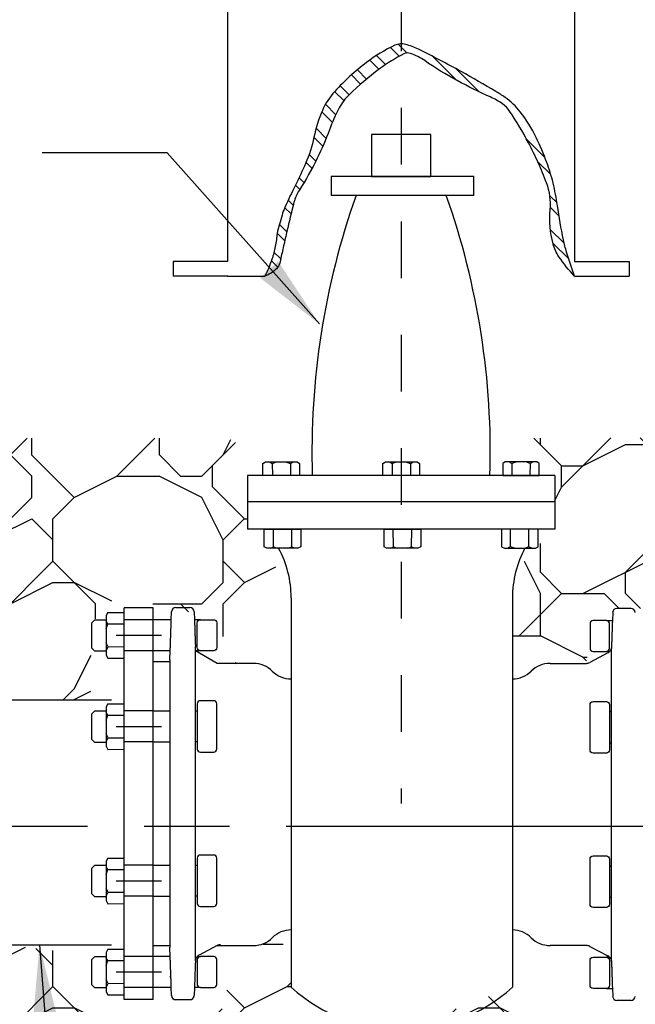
# Model space of a CAD drawing. Header units: feet. Extents: x 6 to 231, y 4 to 30.
# Tile 58 of 67: x 183.86 to 184.95, y 12.03 to 13.76. Entities that reach past the tile are written whole.
import ezdxf

# ---------------------------------------------------------------- set-up
doc = ezdxf.new("R2010")
doc.units = ezdxf.units.FT
doc.header["$MEASUREMENT"] = 0
for name, pattern in [('CENTER', [2, 1.25, -0.25, 0.25, -0.25]), ('E', [1, 0.75, -0.05, 0.15, -0.05]), ('HIDDEN', [0.375, 0.25, -0.125])]:
    doc.linetypes.add(name, pattern=pattern)
for name, color, linetype in [('DETAIL', 50, 'Continuous'), ('P-HATCH', 247, 'Continuous'), ('text', 9, 'Continuous')]:
    doc.layers.add(name, color=color, linetype=linetype)
doc.styles.get("Standard").update_dxf_attribs({"font": 'arial.ttf'})
doc.dimstyles.new('COEC', dxfattribs={"dimscale": 13.9, "dimtxt": 0.18, "dimasz": 0.18, "dimexe": 0.18, "dimexo": 0.0625, "dimgap": 0.09, "dimtad": 1, "dimzin": 0, "dimdsep": 46, "dimtxsty": 'Standard', "dimcen": 0.09, "dimclrd": 256, "dimclre": 256, "dimclrt": 256, "dimaunit": 1, "dimadec": 4, "dimazin": 0, "dimtfac": 1, "dimtofl": 0, "dimtmove": 0, "dimatfit": 3, "dimfxl": 1, "dimtolj": 1, "dimtzin": 0, "dimlwd": -1, "dimlwe": -1, "dimarcsym": 0})

msp = doc.modelspace()

# ---------------------------------------------------------------- hatches: boundary and pattern name
at = {"layer": 'P-HATCH', "linetype": 'Continuous'}
h = msp.add_hatch(dxfattribs=at)
h.set_pattern_fill('RIPRAP', color=256, scale=0.75)
h.set_pattern_definition([(0, (129.5104, -6.16715), (0.75, 0.75), [0.225, -0.2625, 0.0375, -0.225]), (0, (129.8104, -6.01715), (0.75, 0.75), [0.0375, -0.1875, 0.15, -0.375]), (0, (129.9229, -5.97965), (0.75, 0.75), [0.0375, -0.7125]), (0, (129.5854, -5.94215), (0.75, 0.75), [0.15, -0.6]), (0, (129.5104, -5.86715), (0.75, 0.75), [0.075, -0.675]), (0, (130.0354, -5.79215), (0.75, 0.75), [0.075, -0.0375, 0.0375, -0.6]), (0, (129.7354, -5.75465), (0.75, 0.75), [0.1125, -0.6375]), (0, (129.5479, -5.67965), (0.75, 0.75), [0.075, -0.675]), (0, (129.8479, -5.60465), (0.75, 0.75), [0.0375, -0.225, 0.1125, -0.375]), (0, (129.6979, -5.56715), (0.75, 0.75), [0.075, -0.675]), (0, (129.9604, -5.52965), (0.75, 0.75), [0.075, -0.675]), (0, (129.8104, -5.49215), (0.75, 0.75), [0.075, -0.675]), (0, (130.1104, -5.45465), (0.75, 0.75), [0.075, -0.675]), (90, (129.4729, -6.16715), (-0.75, 0.75), [0.15, -0.0375, 0.075, -0.3, 0.15, -0.0375]), (90, (129.5104, -5.67965), (-0.75, 0.75), [0.0375, -0.7125]), (90, (129.6229, -5.90465), (-0.75, 0.75), [0.075, -0.15, 0.0375, -0.4875]), (90, (129.6604, -5.79215), (-0.75, 0.75), [0.075, -0.15, 0.1125, -0.4125]), (90, (129.7729, -5.97965), (-0.75, 0.75), [0.0375, -0.375, 0.075, -0.0375, 0.075, -0.15]), (90, (129.8104, -6.05465), (-0.75, 0.75), [0.0375, -0.7125]), (90, (129.8854, -5.82965), (-0.75, 0.75), [0.0375, -0.0375, 0.1125, -0.5625]), (90, (129.9229, -5.94215), (-0.75, 0.75), [0.075, -0.3, 0.0375, -0.0375, 0.0375, -0.2625]), (90, (129.9979, -6.12965), (-0.75, 0.75), [0.1125, -0.6375]), (90, (130.0729, -5.56715), (-0.75, 0.75), [0.0375, -0.0375, 0.0375, -0.6375]), (90, (130.1104, -5.75465), (-0.75, 0.75), [0.1125, -0.6375]), (90, (130.2042, -5.8109), (-0.75, 0.75), [0.0375, -0.7125]), (45, (129.73544, -6.16715), (0, 0.75), [0.0530325, -1.007628]), (45, (129.66044, -5.45465), (0, 0.75), [0.0530325, -0.1590975, 0.1590975, -0.6894327]), (45, (129.73544, -5.56715), (0, 0.75), [0.106065, -0.265165, 0.0530325, -0.6363976]), (45, (129.88544, -5.60465), (0, 0.75), [0.106065, -0.3712313, 0.0530325, -0.5303314]), (45, (129.58544, -5.94215), (0, 0.75), [0.0530325, -1.007628]), (45, (129.77294, -5.94215), (0, 0.75), [0.159099, -0.901561]), (45, (129.92294, -5.86715), (0, 0.75), [0.0530325, -0.318198, 0.0530325, -0.636397]), (45, (130.03544, -5.79215), (0, 0.75), [0.106065, -0.954595]), (45, (130.18544, -5.79215), (0, 0.75), [0.106065, -0.954595]), (45, (130.18544, -6.01715), (0, 0.75), [0.0530325, -1.007628]), (45, (130.11044, -5.64215), (0, 0.75), [0.0530325, -1.007628]), (45, (130.03544, -5.52965), (0, 0.75), [0.0530325, -1.007628]), (45, (130.18544, -5.45465), (0, 0.75), [0.0530325, -1.007628]), (45, (129.47294, -5.45465), (0, 0.75), [0.0530325, -1.007628]), (45, (129.84794, -5.75465), (0, 0.75), [0.0530325, -1.007628]), (45, (129.92294, -5.45465), (0, 0.75), [0.0530325, -0.3712313, 0.0530325, -0.583364]), (45, (129.58544, -5.86715), (0, 0.75), [0.106065, -0.954595]), (45, (129.58544, -5.67965), (0, 0.75), [0.1590975, -0.901563]), (135, (129.51044, -5.86715), (-0.75, 8e-17), [0.0795525, -0.981108]), (135, (129.92294, -5.90465), (-0.75, 8e-17), [0.0530325, -1.007628]), (135, (130.14794, -5.79215), (-0.75, 8e-17), [0.0530325, -1.007628]), (135, (129.88544, -5.64215), (-0.75, 8e-17), [0.0530325, -1.007628]), (135, (129.92294, -5.52965), (-0.75, 8e-17), [0.0530325, -1.007628]), (135, (129.81044, -5.49215), (-0.75, 8e-17), [0.0530325, -1.007628]), (135, (129.96044, -5.52965), (-0.75, 8e-17), [0.0530325, -1.007628]), (135, (129.51044, -5.97965), (-0.75, 8e-17), [0.0530325, -1.007628]), (135, (129.66044, -5.71715), (-0.75, 8e-17), [0.0530325, -1.007628]), (135, (129.66044, -5.94215), (-0.75, 8e-17), [0.106065, -0.954595]), (135, (129.81044, -6.01715), (-0.75, 8e-17), [0.106065, -0.954595]), (135, (130.11044, -5.60465), (-0.75, 8e-17), [0.106065, -0.954595]), (135, (129.88544, -5.79215), (-0.75, 8e-17), [0.0530325, -1.007628]), (135, (129.99794, -6.01715), (-0.75, 8e-17), [0.106065, -0.636396, 0.0530325, -0.2651667]), (135, (129.54794, -5.67965), (-0.75, 8e-17), [0.106065, -0.212132, 0.106065, -0.636398]), (135, (129.47294, -6.09215), (-0.75, 8e-17), [0.10605, -0.2652, 0.10605, -0.2652, 0.053025, -0.2651352]), (26.56505, (129.73544, -5.94215), (0.75, 4e-11), [0.1677, -0.08385, 0.08385, -1.341651]), (26.56505, (129.84794, -5.49215), (0.75, 4e-11), [0.1677, -1.509351]), (26.56505, (129.84794, -6.01715), (0.75, 4e-11), [0.08385, -1.593201]), (26.56505, (129.51044, -5.97965), (0.75, 4e-11), [0.08385, -1.593201]), (26.56505, (129.66044, -5.79215), (0.75, 4e-11), [0.08385, -1.593201]), (26.56505, (129.51044, -5.71715), (0.75, 4e-11), [0.08385, -1.593201]), (63.43495, (129.62294, -5.64215), (4e-11, 0.75), [0.08385, -1.593201]), (63.43495, (129.88544, -5.64215), (4e-11, 0.75), [0.08385, -1.593201]), (63.43495, (129.96044, -6.16715), (4e-11, 0.75), [0.08385, -1.593201]), (63.43495, (129.47294, -5.75465), (4e-11, 0.75), [0.08385, -1.593201]), (63.43495, (129.77294, -6.12965), (4e-11, 0.75), [0.08385, -0.58695, 0.08385, -0.922401]), (116.56505, (129.66044, -5.49215), (-4e-11, 0.75), [0.08385, -1.593201]), (116.56505, (130.11044, -5.64215), (-4e-11, 0.75), [0.08385, -1.593201]), (116.56505, (129.77294, -5.49215), (-4e-11, 0.75), [0.08385, -1.593201]), (116.56505, (129.47294, -5.90465), (-4e-11, 0.75), [0.08385, -1.593201]), (153.43495, (130.03544, -6.01715), (-0.75, 4e-11), [0.08385, -1.593201]), (153.43495, (130.18544, -5.82965), (-0.75, 4e-11), [0.08385, -1.593201]), (153.43495, (129.73544, -5.75465), (-0.75, 4e-11), [0.08385, -1.593201]), (153.43495, (129.84794, -5.60465), (-0.75, 4e-11), [0.08385, -1.593201]), (153.43495, (130.11044, -5.45465), (-0.75, 4e-11), [0.08385, -1.593201]), (153.43495, (129.58544, -6.16715), (-0.75, 4e-11), [0.125775, -1.551276])])
edge = h.paths.add_edge_path()
edge.add_line((188.77355, 13.01701), (188.28415, 13.00598))
edge.add_line((188.28415, 13.00598), (188.28443, 12.91211))
edge.add_line((188.28443, 12.91211), (188.29224, 12.89582))
edge.add_line((188.29224, 12.89582), (188.34134, 12.89754))
edge.add_line((188.34134, 12.89754), (188.3435, 12.90877))
edge.add_line((188.3435, 12.90877), (188.40592, 12.90751))
edge.add_line((188.40592, 12.90751), (188.42224, 12.87947))
edge.add_line((188.42224, 12.87947), (188.42224, 12.69926))
edge.add_line((188.42224, 12.69926), (188.40062, 12.65672))
edge.add_line((188.40062, 12.65672), (188.34566, 12.65672))
edge.add_line((188.34566, 12.65672), (188.34146, 12.67469))
edge.add_line((188.34146, 12.67469), (188.26472, 12.6822))
edge.add_line((188.26472, 12.6822), (188.25417, 12.14801))
edge.add_line((188.25417, 12.14801), (188.37872, 12.14801))
edge.add_line((188.37872, 12.14801), (188.37872, 11.91687))
edge.add_line((188.37872, 11.91687), (187.82612, 11.91687))
edge.add_line((187.82612, 11.91687), (187.81626, 12.2002))
edge.add_line((187.81626, 12.2002), (187.62758, 12.09177))
edge.add_line((187.62758, 12.09177), (187.56932, 12.06883))
edge.add_line((187.56932, 12.06883), (187.46389, 12.05908))
edge.add_line((187.46389, 12.05908), (187.41329, 12.09002))
edge.add_line((187.41329, 12.09002), (187.40835, 12.13922))
edge.add_line((187.40835, 12.13922), (185.09065, 12.1636))
edge.add_line((185.09065, 12.1636), (185.08826, 12.0578))
edge.add_line((185.08826, 12.0578), (185.04392, 12.02671))
edge.add_line((185.04392, 12.02671), (184.9121, 12.03606))
edge.add_line((184.9121, 12.03606), (184.84236, 12.07139))
edge.add_line((184.84236, 12.07139), (184.83144, 12.13086))
edge.add_line((184.83144, 12.13086), (184.78147, 12.13443))
edge.add_line((184.78147, 12.13443), (184.75104, 12.15479))
edge.add_line((184.75104, 12.15479), (184.73313, 12.05731))
edge.add_line((184.73313, 12.05731), (184.53822, 11.98208))
edge.add_line((184.53822, 11.98208), (184.81453, 11.98208))
edge.add_line((184.81453, 11.98208), (184.81453, 11.75094))
edge.add_line((184.81453, 11.75094), (184.26192, 11.75094))
edge.add_line((184.26192, 11.75094), (184.26192, 11.98208))
edge.add_line((184.26192, 11.98208), (184.53822, 11.98208))
edge.add_line((184.53822, 11.98208), (184.40473, 11.99967))
edge.add_line((184.40473, 11.99967), (184.34715, 12.04119))
edge.add_line((184.34715, 12.04119), (184.32527, 12.15479))
edge.add_line((184.32527, 12.15479), (184.23445, 12.09231))
edge.add_line((184.23445, 12.09231), (184.22635, 12.01904))
edge.add_line((184.22635, 12.01904), (184.00855, 12.01601))
edge.add_line((184.00855, 12.01601), (183.97074, 12.05533))
edge.add_line((183.97074, 12.05533), (183.97684, 12.11598))
edge.add_line((183.97684, 12.11598), (183.84086, 12.13208))
edge.add_arc((183.56627, 12.34134), 0.34524, 181.43432, 322.69022, ccw=False)
edge.add_arc((183.56627, 12.34134), 0.34524, 40.17841, 181.43432, ccw=False)
edge.add_line((183.83005, 12.56408), (183.98992, 12.56408))
edge.add_line((183.98992, 12.56408), (183.99145, 12.69942))
edge.add_line((183.99145, 12.69942), (184.03295, 12.7444))
edge.add_line((184.03295, 12.7444), (184.13997, 12.72671))
edge.add_line((184.13997, 12.72671), (184.21067, 12.70378))
edge.add_line((184.21067, 12.70378), (184.24486, 12.62834))
edge.add_line((184.24486, 12.62834), (184.34322, 12.60083))
edge.add_line((184.34322, 12.60083), (184.34332, 12.74394))
edge.add_line((184.34332, 12.74394), (184.30012, 12.83136))
edge.add_line((184.30012, 12.83136), (184.26604, 12.86498))
edge.add_line((184.26604, 12.86498), (184.26604, 12.95948))
edge.add_line((184.26604, 12.95948), (184.29789, 12.98347))
edge.add_line((184.29789, 12.98347), (184.23296, 13.02551))
edge.add_line((184.23296, 13.02551), (182.96021, 13.02551))
edge.add_line((182.96021, 13.02551), (182.96021, 11.66701))
edge.add_line((182.96021, 11.66701), (188.27355, 11.66701))
edge.add_arc((188.27355, 12.16701), 0.5, 270, 360)
edge.add_line((188.77355, 12.16701), (188.77355, 13.01701))
h = msp.add_hatch(dxfattribs=at)
h.set_pattern_fill('RIPRAP', color=256, scale=0.75)
h.set_pattern_definition([(0, (128.2693, -4.42386), (0.75, 0.75), [0.225, -0.2625, 0.0375, -0.225]), (0, (128.5693, -4.27386), (0.75, 0.75), [0.0375, -0.1875, 0.15, -0.375]), (0, (128.6818, -4.23636), (0.75, 0.75), [0.0375, -0.7125]), (0, (128.3443, -4.19886), (0.75, 0.75), [0.15, -0.6]), (0, (128.2693, -4.12386), (0.75, 0.75), [0.075, -0.675]), (0, (128.7943, -4.04886), (0.75, 0.75), [0.075, -0.0375, 0.0375, -0.6]), (0, (128.4943, -4.01136), (0.75, 0.75), [0.1125, -0.6375]), (0, (128.3068, -3.93636), (0.75, 0.75), [0.075, -0.675]), (0, (128.6068, -3.86136), (0.75, 0.75), [0.0375, -0.225, 0.1125, -0.375]), (0, (128.4568, -3.82386), (0.75, 0.75), [0.075, -0.675]), (0, (128.7193, -3.78636), (0.75, 0.75), [0.075, -0.675]), (0, (128.5693, -3.74886), (0.75, 0.75), [0.075, -0.675]), (0, (128.8693, -3.71136), (0.75, 0.75), [0.075, -0.675]), (90, (128.2318, -4.42386), (-0.75, 0.75), [0.15, -0.0375, 0.075, -0.3, 0.15, -0.0375]), (90, (128.2693, -3.93636), (-0.75, 0.75), [0.0375, -0.7125]), (90, (128.3818, -4.16136), (-0.75, 0.75), [0.075, -0.15, 0.0375, -0.4875]), (90, (128.4193, -4.04886), (-0.75, 0.75), [0.075, -0.15, 0.1125, -0.4125]), (90, (128.5318, -4.23636), (-0.75, 0.75), [0.0375, -0.375, 0.075, -0.0375, 0.075, -0.15]), (90, (128.5693, -4.31136), (-0.75, 0.75), [0.0375, -0.7125]), (90, (128.6443, -4.08636), (-0.75, 0.75), [0.0375, -0.0375, 0.1125, -0.5625]), (90, (128.6818, -4.19886), (-0.75, 0.75), [0.075, -0.3, 0.0375, -0.0375, 0.0375, -0.2625]), (90, (128.7568, -4.38636), (-0.75, 0.75), [0.1125, -0.6375]), (90, (128.8318, -3.82386), (-0.75, 0.75), [0.0375, -0.0375, 0.0375, -0.6375]), (90, (128.8693, -4.01136), (-0.75, 0.75), [0.1125, -0.6375]), (90, (128.9631, -4.0676), (-0.75, 0.75), [0.0375, -0.7125]), (45, (128.49433, -4.42386), (0, 0.75), [0.0530325, -1.007628]), (45, (128.41933, -3.71136), (0, 0.75), [0.0530325, -0.1590975, 0.1590975, -0.6894327]), (45, (128.49433, -3.82386), (0, 0.75), [0.106065, -0.265165, 0.0530325, -0.6363976]), (45, (128.64433, -3.86136), (0, 0.75), [0.106065, -0.3712313, 0.0530325, -0.5303314]), (45, (128.34433, -4.19886), (0, 0.75), [0.0530325, -1.007628]), (45, (128.53183, -4.19886), (0, 0.75), [0.159099, -0.901561]), (45, (128.68183, -4.12386), (0, 0.75), [0.0530325, -0.318198, 0.0530325, -0.636397]), (45, (128.79433, -4.04886), (0, 0.75), [0.106065, -0.954595]), (45, (128.94433, -4.04886), (0, 0.75), [0.106065, -0.954595]), (45, (128.94433, -4.27386), (0, 0.75), [0.0530325, -1.007628]), (45, (128.86933, -3.89886), (0, 0.75), [0.0530325, -1.007628]), (45, (128.79433, -3.78636), (0, 0.75), [0.0530325, -1.007628]), (45, (128.94433, -3.71136), (0, 0.75), [0.0530325, -1.007628]), (45, (128.23183, -3.71136), (0, 0.75), [0.0530325, -1.007628]), (45, (128.60683, -4.01136), (0, 0.75), [0.0530325, -1.007628]), (45, (128.68183, -3.71136), (0, 0.75), [0.0530325, -0.3712313, 0.0530325, -0.583364]), (45, (128.34433, -4.12386), (0, 0.75), [0.106065, -0.954595]), (45, (128.34433, -3.93636), (0, 0.75), [0.1590975, -0.901563]), (135, (128.26933, -4.12386), (-0.75, 8e-17), [0.0795525, -0.981108]), (135, (128.68183, -4.16136), (-0.75, 8e-17), [0.0530325, -1.007628]), (135, (128.90683, -4.04886), (-0.75, 8e-17), [0.0530325, -1.007628]), (135, (128.64433, -3.89886), (-0.75, 8e-17), [0.0530325, -1.007628]), (135, (128.68183, -3.78636), (-0.75, 8e-17), [0.0530325, -1.007628]), (135, (128.56933, -3.74886), (-0.75, 8e-17), [0.0530325, -1.007628]), (135, (128.71933, -3.78636), (-0.75, 8e-17), [0.0530325, -1.007628]), (135, (128.26933, -4.23636), (-0.75, 8e-17), [0.0530325, -1.007628]), (135, (128.41933, -3.97386), (-0.75, 8e-17), [0.0530325, -1.007628]), (135, (128.41933, -4.19886), (-0.75, 8e-17), [0.106065, -0.954595]), (135, (128.56933, -4.27386), (-0.75, 8e-17), [0.106065, -0.954595]), (135, (128.86933, -3.86136), (-0.75, 8e-17), [0.106065, -0.954595]), (135, (128.64433, -4.04886), (-0.75, 8e-17), [0.0530325, -1.007628]), (135, (128.75683, -4.27386), (-0.75, 8e-17), [0.106065, -0.636396, 0.0530325, -0.2651667]), (135, (128.30683, -3.93636), (-0.75, 8e-17), [0.106065, -0.212132, 0.106065, -0.636398]), (135, (128.23183, -4.34886), (-0.75, 8e-17), [0.10605, -0.2652, 0.10605, -0.2652, 0.053025, -0.2651352]), (26.56505, (128.49433, -4.19886), (0.75, 4e-11), [0.1677, -0.08385, 0.08385, -1.341651]), (26.56505, (128.60683, -3.74886), (0.75, 4e-11), [0.1677, -1.509351]), (26.56505, (128.60683, -4.27386), (0.75, 4e-11), [0.08385, -1.593201]), (26.56505, (128.26933, -4.23636), (0.75, 4e-11), [0.08385, -1.593201]), (26.56505, (128.41933, -4.04886), (0.75, 4e-11), [0.08385, -1.593201]), (26.56505, (128.26933, -3.97386), (0.75, 4e-11), [0.08385, -1.593201]), (63.43495, (128.38183, -3.89886), (4e-11, 0.75), [0.08385, -1.593201]), (63.43495, (128.64433, -3.89886), (4e-11, 0.75), [0.08385, -1.593201]), (63.43495, (128.71933, -4.42386), (4e-11, 0.75), [0.08385, -1.593201]), (63.43495, (128.23183, -4.01136), (4e-11, 0.75), [0.08385, -1.593201]), (63.43495, (128.53183, -4.38636), (4e-11, 0.75), [0.08385, -0.58695, 0.08385, -0.922401]), (116.56505, (128.41933, -3.74886), (-4e-11, 0.75), [0.08385, -1.593201]), (116.56505, (128.86933, -3.89886), (-4e-11, 0.75), [0.08385, -1.593201]), (116.56505, (128.53183, -3.74886), (-4e-11, 0.75), [0.08385, -1.593201]), (116.56505, (128.23183, -4.16136), (-4e-11, 0.75), [0.08385, -1.593201]), (153.43495, (128.79433, -4.27386), (-0.75, 4e-11), [0.08385, -1.593201]), (153.43495, (128.94433, -4.08636), (-0.75, 4e-11), [0.08385, -1.593201]), (153.43495, (128.49433, -4.01136), (-0.75, 4e-11), [0.08385, -1.593201]), (153.43495, (128.60683, -3.86136), (-0.75, 4e-11), [0.08385, -1.593201]), (153.43495, (128.86933, -3.71136), (-0.75, 4e-11), [0.08385, -1.593201]), (153.43495, (128.34433, -4.42386), (-0.75, 4e-11), [0.125775, -1.551276])])
h.paths.add_polyline_path([(187.8049, 13.03039), (184.71134, 13.02551), (184.80808, 12.95948), (184.80808, 12.86498), (184.77401, 12.83136), (184.73879, 12.78907), (184.73313, 12.74394), (184.73308, 12.60083), (184.78147, 12.62477), (184.86346, 12.62834), (184.8715, 12.70231), (184.91731, 12.72525), (184.98202, 12.72484), (185.033, 12.72484), (185.08579, 12.70328), (185.09073, 12.65407), (185.09065, 12.5956), (187.46608, 12.5956), (187.43714, 12.67096), (187.40835, 12.68895), (187.41082, 12.7355), (187.42939, 12.76173), (187.45728, 12.77711), (187.70735, 12.75788), (187.65654, 12.83131), (187.65551, 12.87947), (187.71389, 12.90988), (187.77184, 12.91114)])

# ---------------------------------------------------------------- linework, layer by layer
at = {"layer": 'DETAIL', "color": 180, "linetype": 'CENTER', "ltscale": 0.05}
msp.add_line((184.53706, 15.40761), (184.53706, 12.38121), dxfattribs=at)
at = {"layer": 'DETAIL', "linetype": 'Continuous'}
for p, q in [((184.23131, 13.80578), (184.23131, 13.33691)), ((184.84271, 13.80578), (184.84271, 13.33691)), ((184.54739, 13.70447), (184.53193, 13.72005)), ((184.50939, 13.68392), (184.49337, 13.69994)), ((184.53369, 13.69862), (184.51823, 13.71419)), ((184.63445, 13.65663), (184.59225, 13.69873)), ((184.49801, 13.67575), (184.48177, 13.6921)), ((184.46564, 13.64956), (184.4494, 13.6658)), ((184.47624, 13.65862), (184.45989, 13.67486)), ((184.67434, 13.6362), (184.63379, 13.67674)), ((184.44531, 13.63089), (184.42951, 13.64669)), ((184.43614, 13.62051), (184.4199, 13.63664)), ((184.42189, 13.59565), (184.40355, 13.61399)), ((184.41592, 13.58217), (184.39725, 13.60073)), ((184.40498, 13.554), (184.3872, 13.57179)), ((184.39913, 13.5403), (184.38344, 13.55599)), ((184.79056, 13.51997), (184.75808, 13.55245)), ((184.38665, 13.51378), (184.37482, 13.52549)), ((184.38002, 13.50086), (184.36941, 13.51146)), ((184.80083, 13.49014), (184.77752, 13.51345)), ((184.35836, 13.46385), (184.35074, 13.47158)), ((184.36576, 13.476), (184.35715, 13.48462)), ((184.66507, 13.48654), (184.4138, 13.48654)), ((184.4138, 13.48654), (184.4138, 13.45333)), ((184.66507, 13.45333), (184.66507, 13.48654)), ((184.34687, 13.43634), (184.33803, 13.44518)), ((184.66507, 13.45333), (184.4138, 13.45333)), ((184.81177, 13.4402), (184.79918, 13.4528)), ((184.34312, 13.42065), (184.33196, 13.4317)), ((184.8152, 13.41711), (184.79995, 13.43247)), ((184.3356, 13.38905), (184.32246, 13.4022)), ((184.33185, 13.37325), (184.31848, 13.38662)), ((184.82437, 13.36894), (184.79995, 13.39336)), ((184.83243, 13.34143), (184.80448, 13.36939)), ((184.32478, 13.34132), (184.31295, 13.35315)), ((184.23131, 13.33691), (184.13508, 13.33691)), ((184.13508, 13.33691), (184.13508, 13.31127)), ((184.31969, 13.32685), (184.30843, 13.33812)), ((184.84271, 13.33691), (184.93905, 13.33691)), ((184.93905, 13.33691), (184.93905, 13.31127)), ((184.23142, 13.31127), (184.13508, 13.31127)), ((184.23131, 13.31127), (184.29687, 13.31127)), ((184.84271, 13.31127), (184.93905, 13.31127)), ((184.26604, 12.95948), (184.26604, 12.86498)), ((184.36002, 12.95948), (184.26604, 12.95948)), ((184.71964, 12.95948), (184.36002, 12.95948)), ((184.80808, 12.95948), (184.71964, 12.95948)), ((184.80808, 12.95948), (184.80808, 12.86498)), ((184.80808, 12.91342), (184.26604, 12.91342)), ((184.80808, 12.86498), (184.26604, 12.86498)), ((184.34322, 12.74399), (184.34322, 12.05738)), ((184.73308, 12.74399), (184.73308, 12.05738))]:
    msp.add_line(p, q, dxfattribs=at)
at = {"layer": 'DETAIL', "color": 7, "linetype": 'Continuous', "lineweight": 25}
for p, q in [((184.13997, 12.72671), (184.16486, 12.72671)), ((184.9422, 12.72525), (184.91731, 12.72525)), ((184.13198, 12.7053), (184.13247, 12.71947)), ((184.17236, 12.71947), (184.17285, 12.7053)), ((184.90982, 12.71801), (184.90932, 12.70384)), ((184.12952, 12.63483), (184.13007, 12.65061)), ((184.90107, 12.64668), (184.86933, 12.62981)), ((184.10015, 12.63171), (184.12952, 12.63171)), ((184.10015, 12.5967), (184.10015, 12.63171)), ((184.10015, 12.5967), (184.10015, 12.63171)), ((184.12952, 12.63483), (184.12952, 12.1273)), ((184.27688, 12.62834), (184.21284, 12.62834)), ((184.79942, 12.62834), (184.86346, 12.62834)), ((184.10015, 12.13042), (184.10015, 12.16542)), ((184.10015, 12.13042), (184.10015, 12.16542)), ((184.12952, 12.13042), (184.10015, 12.13042)), ((184.13007, 12.11151), (184.12952, 12.1273)), ((184.21284, 12.13086), (184.1811, 12.11398)), ((184.21284, 12.13086), (184.27688, 12.13086)), ((184.86346, 12.13086), (184.79942, 12.13086)), ((184.86933, 12.12939), (184.90107, 12.11252)), ((184.13247, 12.04265), (184.13198, 12.05682)), ((184.17285, 12.05682), (184.17236, 12.04265)), ((184.90932, 12.05536), (184.90982, 12.04119)), ((184.13997, 12.03541), (184.16486, 12.03541)), ((184.9422, 12.03395), (184.91731, 12.03395))]:
    msp.add_line(p, q, dxfattribs=at)
at = {"layer": 'DETAIL'}
for p, q in [((184.02023, 12.71788), (184.01722, 12.71246)), ((184.01722, 12.71246), (184.01722, 12.64297)), ((184.02023, 12.71788), (184.04895, 12.71804)), ((184.01722, 12.64297), (184.02023, 12.63754)), ((184.13007, 12.65061), (184.10015, 12.65061)), ((184.13007, 12.65061), (184.10015, 12.65061)), ((184.02023, 12.63754), (184.04895, 12.6377)), ((183.56627, 12.56408), (184.02671, 12.56408)), ((184.02023, 12.55704), (184.01722, 12.55162)), ((184.01722, 12.55162), (184.01722, 12.48212)), ((184.02023, 12.55704), (184.04895, 12.5572)), ((184.01722, 12.48212), (184.02023, 12.4767)), ((184.02023, 12.4767), (184.04895, 12.47686)), ((184.02023, 12.28494), (184.01722, 12.27951)), ((184.01722, 12.27951), (184.01722, 12.21002)), ((184.02023, 12.28494), (184.04895, 12.28509)), ((184.01722, 12.21002), (184.02023, 12.20459)), ((184.02023, 12.20459), (184.04895, 12.20475)), ((183.56627, 12.13208), (184.02671, 12.13208)), ((184.02023, 12.12426), (184.01722, 12.11884)), ((184.01722, 12.11884), (184.01722, 12.04935)), ((184.02023, 12.12426), (184.04895, 12.12442)), ((184.13007, 12.11151), (184.10015, 12.11151)), ((184.13009, 12.07668), (184.13023, 12.07529)), ((184.01722, 12.04935), (184.02023, 12.04392)), ((184.02023, 12.04392), (184.04895, 12.04408))]:
    msp.add_line(p, q, dxfattribs=at)
at = {"layer": 'DETAIL', "color": 170, "linetype": 'E'}
msp.add_line((182.13439, 12.34134), (187.46608, 12.34134), dxfattribs=at)
at = {"layer": 'DETAIL', "linetype": 'Continuous'}
for points in [[(184.84271, 13.31122, -0.0118042), (184.82858, 13.35345, -0.023563), (184.82301, 13.37506, -0.0157363), (184.81243, 13.43542, 0.0236458), (184.80475, 13.47548, 0.0297734), (184.79379, 13.5114, 0.0233924), (184.77507, 13.55537, 0.0524661), (184.74705, 13.60064, 0.0757767), (184.72027, 13.62612, 0.0194328), (184.70363, 13.6368, 0.0054629), (184.64264, 13.67177, 0.0138899), (184.56764, 13.711, 0.0475883), (184.54447, 13.7197, 0.1769246), (184.52622, 13.71812, 0.0536763), (184.47597, 13.68774, 0.0441437), (184.41996, 13.63668, 0.0845844), (184.39835, 13.6033, 0.0497567), (184.38343, 13.55614, -0.0505332), (184.36866, 13.50972, -0.0152098), (184.35082, 13.47174, 0.0145711), (184.33213, 13.43212, 0.0299862), (184.3271, 13.41839, 0.0132456), (184.31844, 13.38647)], [(184.84271, 13.31122, -0.0465333), (184.81516, 13.34525, -0.081178), (184.80475, 13.36821, -0.0897271), (184.79965, 13.42829, 0.1141948), (184.79333, 13.47548, 0.0159607), (184.77871, 13.51081, 0.0154649), (184.76137, 13.54624, 0.0255014), (184.7281, 13.60209, 0.0944771), (184.7157, 13.61471, 0.0451846), (184.6942, 13.6269, -0.0171109), (184.63579, 13.65579, -0.0291227), (184.57864, 13.69098, 0.069862), (184.5536, 13.70372, 0.2013147), (184.54206, 13.70296, 0.0441518), (184.4988, 13.67633, 0.032219), (184.44538, 13.63093, 0.0786451), (184.42803, 13.60786, 0.0343572), (184.4106, 13.56877, -0.0270637), (184.38921, 13.51885, -0.027086), (184.35734, 13.46227, 0.0770451), (184.34812, 13.44125, 0.0060011), (184.34606, 13.4331, 0.0010035), (184.33442, 13.38419, 0.0041894), (184.3285, 13.35812, -0.0045226), (184.323, 13.33398, -0.1501328), (184.31725, 13.32418, -0.126163), (184.29687, 13.31127)], [(184.31844, 13.38647, -0.0297268), (184.31523, 13.36338, -0.0297268), (184.3093, 13.34083, -0.0221744), (184.30316, 13.32454, -0.0221744), (184.29687, 13.31127)]]:
    msp.add_lwpolyline(points, format="xyb", dxfattribs=at)
at = {"layer": 'DETAIL', "color": 1, "flags": 128}
msp.add_lwpolyline([(184.58935, 13.48654), (184.48477, 13.48654)], dxfattribs=at)
at = {"layer": 'DETAIL', "flags": 128}
for points in [[(184.29355, 12.95948), (184.29356, 12.98096), (184.29789, 12.98347), (184.35368, 12.98347), (184.358, 12.98096), (184.35786, 12.95948)], [(184.50491, 12.95948), (184.50492, 12.98096), (184.50925, 12.98347), (184.56504, 12.98347), (184.56936, 12.98096), (184.56922, 12.95948)], [(184.78058, 12.95948), (184.78056, 12.98096), (184.77624, 12.98347), (184.72045, 12.98347), (184.71612, 12.98096), (184.71627, 12.95948)], [(184.29578, 12.86498), (184.36016, 12.86498), (184.36024, 12.83374), (184.35507, 12.83164), (184.30012, 12.83136), (184.2958, 12.83374)], [(184.50714, 12.86498), (184.57151, 12.86498), (184.57159, 12.83374), (184.56643, 12.83164), (184.51148, 12.83136), (184.50715, 12.83374)], [(184.77834, 12.86498), (184.71397, 12.86498), (184.71389, 12.83374), (184.71905, 12.83164), (184.77401, 12.83136), (184.77833, 12.83374)]]:
    msp.add_lwpolyline(points, close=True, dxfattribs=at)
for points in [[(184.30444, 12.98347), (184.30974, 12.98096), (184.31715, 12.98347)], [(184.30974, 12.98096), (184.31006, 12.95948)], [(184.33334, 12.98347), (184.34196, 12.98096), (184.34708, 12.98347)], [(184.34196, 12.98096), (184.3419, 12.95948)], [(184.5158, 12.98347), (184.5211, 12.98096), (184.52851, 12.98347)], [(184.5211, 12.98096), (184.52142, 12.95948)], [(184.5447, 12.98347), (184.55332, 12.98096), (184.55844, 12.98347)], [(184.55332, 12.98096), (184.55325, 12.95948)], [(184.74079, 12.98347), (184.73216, 12.98096), (184.72705, 12.98347)], [(184.73216, 12.98096), (184.73223, 12.95948)], [(184.76968, 12.98347), (184.76438, 12.98096), (184.75697, 12.98347)], [(184.76438, 12.98096), (184.76407, 12.95948)], [(184.31197, 12.83374), (184.31186, 12.86498)], [(184.34419, 12.83374), (184.3443, 12.86498)], [(184.52333, 12.83374), (184.52322, 12.86498)], [(184.55555, 12.83374), (184.55566, 12.86498)], [(184.72993, 12.83374), (184.72983, 12.86498)], [(184.76215, 12.83374), (184.76227, 12.86498)], [(184.30667, 12.83164), (184.31197, 12.83374), (184.31876, 12.83136)], [(184.33729, 12.83155), (184.34419, 12.83374), (184.34859, 12.83188)], [(184.51803, 12.83164), (184.52333, 12.83374), (184.53012, 12.83136)], [(184.54865, 12.83155), (184.55555, 12.83374), (184.55995, 12.83188)], [(184.73684, 12.83155), (184.72993, 12.83374), (184.72553, 12.83188)], [(184.76745, 12.83164), (184.76215, 12.83374), (184.75537, 12.83136)], [(184.10015, 12.72631), (184.04917, 12.72631)], [(184.01722, 12.70474), (183.99638, 12.70474), (183.99145, 12.69942), (183.99145, 12.67733), (183.99145, 12.65554), (183.99638, 12.65022), (184.01721, 12.65022)], [(184.01722, 12.68911), (184.02023, 12.6978), (184.01722, 12.70281)], [(184.02023, 12.6978), (184.04895, 12.69794)], [(184.13197, 12.70513), (184.10015, 12.70513)], [(184.18326, 12.70531), (184.17285, 12.7053)], [(184.89891, 12.70385), (184.90932, 12.70384)], [(184.03481, 12.67787), (184.11451, 12.67787)], [(184.01722, 12.65066), (184.02056, 12.65763), (184.01722, 12.66466)], [(184.02056, 12.65763), (184.04895, 12.65794)], [(184.17448, 12.10402), (184.17448, 12.65811)], [(184.18327, 12.65061), (184.17452, 12.65061)], [(184.9077, 12.10255), (184.90765, 12.65543)], [(184.01722, 12.5439), (183.99638, 12.5439), (183.99145, 12.53858), (183.99145, 12.51649), (183.99145, 12.49469), (183.99638, 12.48938), (184.01721, 12.48938)], [(184.01722, 12.52827), (184.02023, 12.53695), (184.01722, 12.54197)], [(184.02023, 12.53695), (184.04895, 12.5371)], [(184.03481, 12.51703), (184.11451, 12.51703)], [(184.01722, 12.48982), (184.02056, 12.49678), (184.01722, 12.50382)], [(184.02056, 12.49678), (184.04895, 12.4971)], [(184.01722, 12.27179), (183.99638, 12.27179), (183.99145, 12.26648), (183.99145, 12.24438), (183.99145, 12.22259), (183.99638, 12.21727), (184.01721, 12.21727)], [(184.01722, 12.25616), (184.02023, 12.26485), (184.01722, 12.26986)], [(184.02023, 12.26485), (184.04895, 12.26499)], [(184.03481, 12.24492), (184.11451, 12.24492)], [(184.01722, 12.21771), (184.02056, 12.22468), (184.01722, 12.23172)], [(184.02056, 12.22468), (184.04895, 12.22499)], [(184.01722, 12.11112), (183.99638, 12.11112), (183.99145, 12.10581), (183.99145, 12.08371), (183.99145, 12.06192), (183.99638, 12.0566), (184.01721, 12.0566)], [(184.01722, 12.09549), (184.02023, 12.10418), (184.01722, 12.10919)], [(184.02023, 12.10418), (184.04895, 12.10432)], [(184.03481, 12.08425), (184.11451, 12.08425)], [(184.01722, 12.05704), (184.02056, 12.06401), (184.01722, 12.07105)], [(184.02056, 12.06401), (184.04895, 12.06432)], [(184.13197, 12.057), (184.10015, 12.057)], [(184.18326, 12.05681), (184.17285, 12.05682)], [(184.89891, 12.05535), (184.90932, 12.05536)], [(184.10015, 12.03582), (184.04917, 12.03582)], [(184.10015, 12.03582), (184.04917, 12.03582)]]:
    msp.add_lwpolyline(points, dxfattribs=at)
at = {"layer": 'DETAIL'}
for points in [[(184.04917, 12.03582), (184.04917, 12.72631)], [(184.10015, 12.03582), (184.10015, 12.72631)], [(184.9043, 12.64915), (184.8989, 12.64915)], [(184.10015, 12.54442), (184.12952, 12.54442)], [(184.17449, 12.54442), (184.17788, 12.54442)], [(184.90768, 12.54296), (184.90429, 12.54296)], [(184.10015, 12.4898), (184.12952, 12.48973)], [(184.17788, 12.48972), (184.17449, 12.48973)], [(184.90429, 12.48826), (184.90768, 12.48826)], [(184.10015, 12.27239), (184.12952, 12.27231)], [(184.17449, 12.27231), (184.17788, 12.27231)], [(184.90768, 12.27085), (184.90429, 12.27085)], [(184.10015, 12.21769), (184.12952, 12.21762)], [(184.17788, 12.21762), (184.17449, 12.21762)], [(184.90429, 12.21616), (184.90768, 12.21616)], [(184.17787, 12.11151), (184.18327, 12.11151)], [(184.9043, 12.11005), (184.8989, 12.11005)]]:
    msp.add_lwpolyline(points, dxfattribs=at)
at = {"layer": 'DETAIL', "color": 1, "linetype": 'HIDDEN', "ltscale": 0.0015, "flags": 128}
for points in [[(184.10015, 12.70513), (184.04917, 12.70513)], [(184.10015, 12.70513), (184.04917, 12.70513)], [(184.10015, 12.65061), (184.04917, 12.65061)], [(184.10015, 12.65061), (184.04917, 12.65061)], [(184.10015, 12.54446), (184.04917, 12.54446)], [(184.10015, 12.54446), (184.04917, 12.54446)], [(184.10015, 12.48977), (184.04917, 12.48977)], [(184.10015, 12.48977), (184.04917, 12.48977)], [(184.10015, 12.27236), (184.04917, 12.27236)], [(184.10015, 12.27236), (184.04917, 12.27236)], [(184.10015, 12.21767), (184.04917, 12.21767)], [(184.10015, 12.21767), (184.04917, 12.21767)], [(184.10015, 12.11151), (184.04917, 12.11151)], [(184.10015, 12.11151), (184.04917, 12.11151)], [(184.10015, 12.057), (184.04917, 12.057)], [(184.10015, 12.057), (184.04917, 12.057)]]:
    msp.add_lwpolyline(points, dxfattribs=at)
at = {"layer": 'DETAIL', "flags": 128}
for points in [[(184.17787, 12.65601), (184.17787, 12.69991, -0.4137143), (184.18326, 12.70531), (184.20685, 12.70535, -0.414713), (184.21226, 12.69995), (184.21226, 12.65601, -0.4142136), (184.20686, 12.65061), (184.18327, 12.65061, -0.4142136)], [(184.9043, 12.65455), (184.9043, 12.69845, 0.4137143), (184.89891, 12.70385), (184.87532, 12.70389, 0.414713), (184.86991, 12.69849), (184.86991, 12.65455, 0.4142136), (184.87531, 12.64915), (184.8989, 12.64915, 0.4142136)], [(184.17788, 12.55702), (184.17788, 12.47712, 0.4137143), (184.18327, 12.47172), (184.20686, 12.47168, 0.414713), (184.21227, 12.47708), (184.21227, 12.55702, 0.4142136), (184.20687, 12.56242), (184.18328, 12.56242, 0.4142136)], [(184.90429, 12.55556), (184.90429, 12.47566, -0.4137143), (184.8989, 12.47026), (184.87531, 12.47022, -0.414713), (184.8699, 12.47562), (184.8699, 12.55556, -0.4142136), (184.8753, 12.56096), (184.89889, 12.56096, -0.4142136)], [(184.17788, 12.28491), (184.17788, 12.20501, 0.4137143), (184.18327, 12.19961), (184.20686, 12.19957, 0.414713), (184.21227, 12.20497), (184.21227, 12.28491, 0.4142136), (184.20687, 12.29031), (184.18328, 12.29031, 0.4142136)], [(184.90429, 12.28345), (184.90429, 12.20355, -0.4137143), (184.8989, 12.19815), (184.87531, 12.19811, -0.414713), (184.8699, 12.20351), (184.8699, 12.28345, -0.4142136), (184.8753, 12.28885), (184.89889, 12.28885, -0.4142136)], [(184.17787, 12.10611), (184.17787, 12.06221, 0.4137143), (184.18326, 12.05681), (184.20685, 12.05677, 0.414713), (184.21226, 12.06217), (184.21226, 12.10611, 0.4142136), (184.20686, 12.11151), (184.18327, 12.11151, 0.4142136)], [(184.9043, 12.10465), (184.9043, 12.06075, -0.4137143), (184.89891, 12.05535), (184.87532, 12.05531, -0.414713), (184.86991, 12.06071), (184.86991, 12.10465, -0.4142136), (184.87531, 12.11005), (184.8989, 12.11005, -0.4142136)]]:
    msp.add_lwpolyline(points, format="xyb", close=True, dxfattribs=at)
at = {"layer": 'DETAIL', "linetype": 'Continuous'}
for centre, radius, start, end in [((185.74221, 13.00011), 1.36231, 160.56679, 181.70893), ((183.33192, 13.00011), 1.36231, 358.29107, 19.43321), ((184.1582, 12.74364), 0.18512, 40.95454, 40.97454), ((184.1582, 12.74364), 0.18512, 0.09361, 28.32356), ((184.91825, 12.74364), 0.18512, 151.68058, 179.90639), ((184.53822, 12.27217), 0.29009, 227.78826, 312.21174)]:
    msp.add_arc(centre, radius, start, end, dxfattribs=at)
at = {"layer": 'DETAIL', "color": 7, "linetype": 'Continuous', "lineweight": 25}
for centre, radius, start, end in [((184.13997, 12.71921), 0.0075, 90, 178), ((184.16486, 12.71921), 0.0075, 2, 90), ((184.91731, 12.71775), 0.0075, 90, 178), ((184.9422, 12.71775), 0.0075, 2, 90), ((184.8952, 12.65772), 0.0125, 298, 316.72091), ((184.27688, 12.58146), 0.04688, 44.95924, 90), ((184.79942, 12.58146), 0.04688, 90, 135.04076), ((184.86346, 12.64084), 0.0125, 270, 298), ((184.34322, 12.64771), 0.04688, 224.95924, 270), ((184.73308, 12.64771), 0.04688, 270, 315.04076), ((184.34322, 12.11149), 0.04688, 90, 135.04076), ((184.73308, 12.11149), 0.04688, 44.95924, 90), ((184.27688, 12.17774), 0.04688, 270, 315.04076), ((184.79942, 12.17774), 0.04688, 224.95924, 270), ((184.21871, 12.11982), 0.0125, 90, 118), ((184.86346, 12.11836), 0.0125, 62, 90), ((184.18697, 12.10294), 0.0125, 118, 136.72091), ((184.8952, 12.10148), 0.0125, 43.27909, 62), ((184.13997, 12.04291), 0.0075, 182, 270), ((184.16486, 12.04291), 0.0075, 270, 358), ((184.91731, 12.04145), 0.0075, 182, 270), ((184.9422, 12.04145), 0.0075, 270, 358)]:
    msp.add_arc(centre, radius, start, end, dxfattribs=at)
for points, knots in [([(184.13007, 12.65061), (184.13007, 12.65061), (184.13007, 12.65079), (184.13009, 12.65131), (184.1301, 12.65153), (184.13012, 12.65205), (184.13013, 12.65235), (184.13017, 12.65337), (184.1302, 12.65422), (184.13028, 12.65622), (184.13032, 12.65736), (184.13042, 12.65992), (184.13047, 12.6613), (184.13055, 12.66352), (184.13058, 12.66429), (184.13064, 12.66587), (184.13067, 12.66669), (184.13076, 12.66918), (184.13082, 12.67088), (184.13091, 12.67351), (184.13094, 12.6744), (184.131, 12.67619), (184.13104, 12.67709), (184.13113, 12.67976), (184.13119, 12.68154), (184.13128, 12.68418), (184.13131, 12.68506), (184.13137, 12.68677), (184.13142, 12.68845), (184.13148, 12.69006), (184.13153, 12.69164), (184.13156, 12.69241), (184.13163, 12.69466), (184.13168, 12.69603), (184.13174, 12.69792), (184.13176, 12.69853), (184.1318, 12.69967), (184.13181, 12.70021), (184.13186, 12.70169), (184.13189, 12.70253), (184.13192, 12.70356), (184.13193, 12.70387), (184.13195, 12.70439), (184.13195, 12.70461), (184.13197, 12.70513), (184.13198, 12.7053), (184.13198, 12.7053)], [0, 0, 0, 0, 0.0625, 0.0625, 0.09375, 0.09375, 0.125, 0.125, 0.1875, 0.1875, 0.25, 0.25, 0.3125, 0.3125, 0.34375, 0.34375, 0.375, 0.375, 0.4375, 0.4375, 0.46875, 0.46875, 0.5, 0.5, 0.5625, 0.5625, 0.59375, 0.59375, 0.625, 0.65625, 0.65625, 0.6875, 0.6875, 0.75, 0.75, 0.78125, 0.78125, 0.8125, 0.8125, 0.875, 0.875, 0.90625, 0.90625, 0.9375, 0.9375, 1, 1, 1, 1]), ([(184.17285, 12.7053), (184.17285, 12.7053), (184.17286, 12.7049), (184.17289, 12.7039), (184.1729, 12.70368), (184.17292, 12.70318), (184.17293, 12.70291), (184.17295, 12.70203), (184.17298, 12.70136), (184.17303, 12.69984), (184.17305, 12.69898), (184.17311, 12.69714), (184.17315, 12.69615), (184.1732, 12.69457), (184.17322, 12.69403), (184.17325, 12.6929), (184.17327, 12.69232), (184.17333, 12.69056), (184.17337, 12.68934), (184.17346, 12.68683), (184.1735, 12.68553), (184.17359, 12.68287), (184.17364, 12.68153), (184.17373, 12.67884), (184.17378, 12.67748), (184.17385, 12.67544), (184.17387, 12.67476), (184.17392, 12.67341), (184.17394, 12.67275), (184.17401, 12.67076), (184.17406, 12.66947), (184.17415, 12.66693), (184.1742, 12.66569), (184.17428, 12.66332), (184.17432, 12.6622), (184.1744, 12.66007), (184.17444, 12.65905), (184.17448, 12.65811)], [0, 0, 0, 0, 0.125, 0.125, 0.15625, 0.15625, 0.1875, 0.1875, 0.25, 0.25, 0.3125, 0.3125, 0.375, 0.375, 0.40625, 0.40625, 0.4375, 0.4375, 0.5, 0.5, 0.5625, 0.5625, 0.625, 0.625, 0.6875, 0.6875, 0.71875, 0.71875, 0.75, 0.75, 0.8125, 0.8125, 0.875, 0.875, 0.9375, 0.9375, 1, 1, 1, 1]), ([(184.90932, 12.70384), (184.90932, 12.70384), (184.90931, 12.70344), (184.90928, 12.70244), (184.90927, 12.70221), (184.90925, 12.70172), (184.90924, 12.70145), (184.90922, 12.70057), (184.90919, 12.6999), (184.90914, 12.69837), (184.90912, 12.69752), (184.90906, 12.69568), (184.90902, 12.69469), (184.90897, 12.69311), (184.90895, 12.69256), (184.90892, 12.69144), (184.9089, 12.69086), (184.90884, 12.6891), (184.9088, 12.68788), (184.90871, 12.68537), (184.90867, 12.68407), (184.90858, 12.68141), (184.90853, 12.68007), (184.90844, 12.67737), (184.90839, 12.67602), (184.90832, 12.67398), (184.9083, 12.6733), (184.90825, 12.67195), (184.90823, 12.67128), (184.90816, 12.6693), (184.90811, 12.66801), (184.90802, 12.66547), (184.90797, 12.66422), (184.90789, 12.66186), (184.90785, 12.66074), (184.90777, 12.6586), (184.90773, 12.65759), (184.9077, 12.65665)], [0, 0, 0, 0, 0.125, 0.125, 0.15625, 0.15625, 0.1875, 0.1875, 0.25, 0.25, 0.3125, 0.3125, 0.375, 0.375, 0.40625, 0.40625, 0.4375, 0.4375, 0.5, 0.5, 0.5625, 0.5625, 0.625, 0.625, 0.6875, 0.6875, 0.71875, 0.71875, 0.75, 0.75, 0.8125, 0.8125, 0.875, 0.875, 0.9375, 0.9375, 1, 1, 1, 1]), ([(184.9077, 12.65665), (184.90765, 12.65543), (184.90741, 12.65436), (184.90692, 12.65297), (184.90673, 12.65254), (184.90633, 12.65176), (184.90612, 12.65141), (184.9055, 12.65046), (184.9051, 12.64998), (184.90449, 12.64932), (184.9043, 12.64915), (184.9043, 12.64915)], [0, 0, 0, 0, 0.25, 0.25, 0.375, 0.375, 0.5, 0.5, 0.75, 0.75, 1, 1, 1, 1]), ([(184.13198, 12.05682), (184.13198, 12.05682), (184.13197, 12.057), (184.13195, 12.05752), (184.13195, 12.05774), (184.13193, 12.05826), (184.13192, 12.05856), (184.13189, 12.05958), (184.13186, 12.06043), (184.1318, 12.06243), (184.13176, 12.06357), (184.13168, 12.06613), (184.13163, 12.06751), (184.13156, 12.06973), (184.13153, 12.0705), (184.13148, 12.07208), (184.13145, 12.0729), (184.13137, 12.07539), (184.13131, 12.07709), (184.13122, 12.07972), (184.13119, 12.08061), (184.13113, 12.0824), (184.1311, 12.0833), (184.131, 12.08597), (184.13094, 12.08775), (184.13085, 12.09039), (184.13082, 12.09127), (184.13075, 12.09298), (184.13069, 12.09466), (184.13064, 12.09627), (184.13058, 12.09785), (184.13055, 12.09862), (184.13047, 12.10086), (184.13042, 12.10224), (184.13035, 12.10413), (184.13032, 12.10473), (184.13028, 12.10588), (184.13026, 12.10641), (184.1302, 12.1079), (184.13017, 12.10874), (184.13013, 12.10977), (184.13012, 12.11008), (184.1301, 12.1106), (184.13009, 12.11082), (184.13007, 12.11134), (184.13007, 12.11151), (184.13007, 12.11151)], [0, 0, 0, 0, 0.0625, 0.0625, 0.09375, 0.09375, 0.125, 0.125, 0.1875, 0.1875, 0.25, 0.25, 0.3125, 0.3125, 0.34375, 0.34375, 0.375, 0.375, 0.4375, 0.4375, 0.46875, 0.46875, 0.5, 0.5, 0.5625, 0.5625, 0.59375, 0.59375, 0.625, 0.65625, 0.65625, 0.6875, 0.6875, 0.75, 0.75, 0.78125, 0.78125, 0.8125, 0.8125, 0.875, 0.875, 0.90625, 0.90625, 0.9375, 0.9375, 1, 1, 1, 1]), ([(184.17448, 12.10402), (184.17441, 12.10213), (184.17433, 12.1), (184.17422, 12.09704), (184.1742, 12.09643), (184.17415, 12.09519), (184.17413, 12.09457), (184.17406, 12.09267), (184.17401, 12.09138), (184.17392, 12.08873), (184.17387, 12.08736), (184.17378, 12.08466), (184.17373, 12.08331), (184.17366, 12.08128), (184.17364, 12.08061), (184.17359, 12.07926), (184.17357, 12.07859), (184.1735, 12.0766), (184.17346, 12.07531), (184.17337, 12.0728), (184.17333, 12.07158), (184.17325, 12.06921), (184.17322, 12.06809), (184.17315, 12.06598), (184.17311, 12.065), (184.17307, 12.06361), (184.17305, 12.06316), (184.17303, 12.06232), (184.17301, 12.06191), (184.17298, 12.06077), (184.17296, 12.0601), (184.17292, 12.05893), (184.1729, 12.05842), (184.17288, 12.05763), (184.17287, 12.05733), (184.17286, 12.05703), (184.17285, 12.05695), (184.17285, 12.05685), (184.17285, 12.05682), (184.17285, 12.05682)], [0, 0, 0, 0, 0.125, 0.125, 0.15625, 0.15625, 0.1875, 0.1875, 0.25, 0.25, 0.3125, 0.3125, 0.375, 0.375, 0.40625, 0.40625, 0.4375, 0.4375, 0.5, 0.5, 0.5625, 0.5625, 0.625, 0.625, 0.6875, 0.6875, 0.71875, 0.71875, 0.75, 0.75, 0.8125, 0.8125, 0.875, 0.875, 0.9375, 0.9375, 0.96875, 0.96875, 1, 1, 1, 1]), ([(184.17787, 12.11151), (184.17787, 12.11151), (184.17782, 12.11147), (184.17765, 12.1113), (184.17753, 12.11118), (184.17723, 12.11085), (184.17705, 12.11065), (184.17667, 12.11016), (184.17646, 12.10988), (184.17584, 12.10894), (184.17542, 12.10816), (184.17493, 12.10677), (184.17478, 12.10627), (184.17457, 12.1052), (184.1745, 12.10463), (184.17448, 12.10402)], [0, 0, 0, 0, 0.125, 0.125, 0.25, 0.25, 0.375, 0.375, 0.5, 0.5, 0.75, 0.75, 0.875, 0.875, 1, 1, 1, 1]), ([(184.9043, 12.11005), (184.9043, 12.11005), (184.90435, 12.11001), (184.90452, 12.10984), (184.90464, 12.10971), (184.90494, 12.10939), (184.90512, 12.10918), (184.90551, 12.1087), (184.90571, 12.10842), (184.90633, 12.10747), (184.90675, 12.1067), (184.90724, 12.10531), (184.90739, 12.1048), (184.9076, 12.10373), (184.90767, 12.10316), (184.9077, 12.10255)], [0, 0, 0, 0, 0.125, 0.125, 0.25, 0.25, 0.375, 0.375, 0.5, 0.5, 0.75, 0.75, 0.875, 0.875, 1, 1, 1, 1]), ([(184.9077, 12.10255), (184.90777, 12.10067), (184.90784, 12.09854), (184.90795, 12.09557), (184.90797, 12.09496), (184.90802, 12.09373), (184.90804, 12.09311), (184.90811, 12.09121), (184.90816, 12.08992), (184.90825, 12.08727), (184.9083, 12.0859), (184.90839, 12.08319), (184.90844, 12.08184), (184.90851, 12.07982), (184.90853, 12.07915), (184.90858, 12.0778), (184.9086, 12.07713), (184.90867, 12.07514), (184.90871, 12.07384), (184.9088, 12.07133), (184.90884, 12.07011), (184.90892, 12.06775), (184.90895, 12.06663), (184.90902, 12.06452), (184.90906, 12.06353), (184.9091, 12.06215), (184.90912, 12.0617), (184.90914, 12.06085), (184.90916, 12.06045), (184.90919, 12.05931), (184.90922, 12.05864), (184.90925, 12.05746), (184.90927, 12.05696), (184.9093, 12.05616), (184.9093, 12.05586), (184.90931, 12.05556), (184.90932, 12.05549), (184.90932, 12.05538), (184.90932, 12.05536), (184.90932, 12.05536)], [0, 0, 0, 0, 0.125, 0.125, 0.15625, 0.15625, 0.1875, 0.1875, 0.25, 0.25, 0.3125, 0.3125, 0.375, 0.375, 0.40625, 0.40625, 0.4375, 0.4375, 0.5, 0.5, 0.5625, 0.5625, 0.625, 0.625, 0.6875, 0.6875, 0.71875, 0.71875, 0.75, 0.75, 0.8125, 0.8125, 0.875, 0.875, 0.9375, 0.9375, 0.96875, 0.96875, 1, 1, 1, 1])]:
    msp.add_open_spline(points, degree=3, knots=knots, dxfattribs=at)
at = {"layer": 'DETAIL', "linetype": 'Continuous'}
msp.add_3dface([(184.58935, 13.48654), (184.58935, 13.56088), (184.48477, 13.56088), (184.48477, 13.48654)], dxfattribs=at)
at = {"layer": 'text', "color": 9}
for p, q in [((184.12457, 13.52867), (183.90447, 13.52867)), ((184.39291, 13.22694), (184.12457, 13.52867))]:
    msp.add_line(p, q, dxfattribs=at)
at = {"layer": 'text', "flags": 128}
msp.add_lwpolyline([(184.21284, 12.62834), (184.17452, 12.65061)], dxfattribs=at)
at = {"layer": 'text', "color": 9}
msp.add_solid([(184.32045, 13.33693), (184.28816, 13.30822), (184.39291, 13.22694)], dxfattribs=at)

# ---------------------------------------------------------------- leaders
at = {"layer": 'text'}
msp.add_leader([(183.89976, 12.13208), (183.98635, 11.01306), (184.2467, 11.01306)], dimstyle='COEC', override={"dimscale": 0.7, "dimgap": 0.09, "dimtad": 0, "dimaunit": 0}, dxfattribs=at)

doc.saveas('drawing.dxf')
